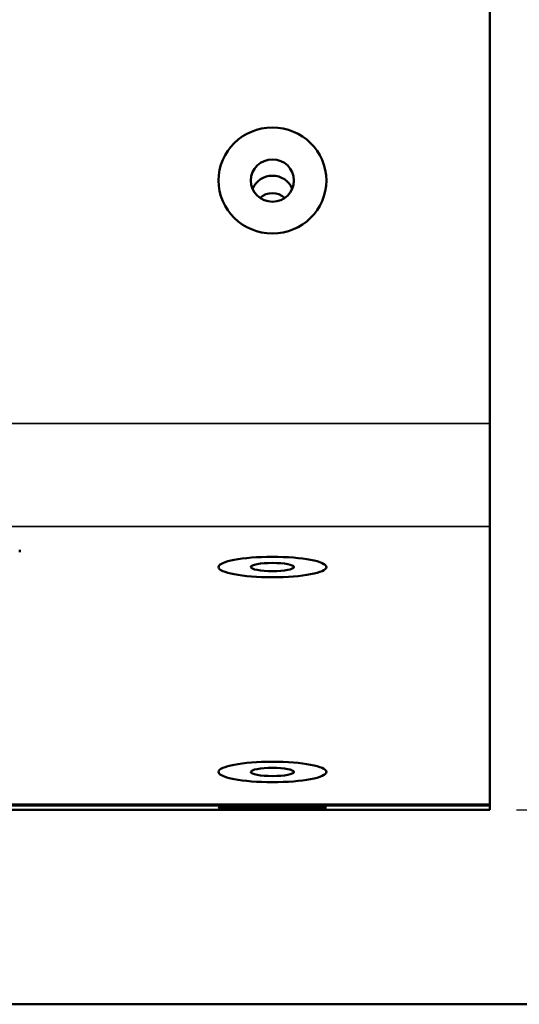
# Model space of a CAD drawing. Header units: inches. Extents: x 1.4 to 53.9, y 1.3 to 58.
# Tile 57 of 227: x 49.1 to 50.3, y 15.5 to 17.8. Entities that reach past the tile are written whole.
import ezdxf

# ---------------------------------------------------------------- set-up
doc = ezdxf.new("R2010")
doc.units = ezdxf.units.IN
doc.header["$MEASUREMENT"] = 0
for name, color, linetype, lineweight in [('Dimension (ANSI)', 7, 'Continuous', 25), ('Visible (ANSI)', 7, 'Continuous', 50), ('Visible Narrow (ANSI)', 7, 'Continuous', 35)]:
    doc.layers.add(name, color=color, linetype=linetype, lineweight=lineweight)
doc.styles.add('Note Text (ANSI)', font='tahoma.ttf')
doc.dimstyles.new('Default (ANSI)', dxfattribs={"dimtxt": 0.25, "dimasz": 0.098425, "dimexe": 0.125, "dimexo": 0.0625, "dimgap": 0.031496, "dimtad": 0, "dimtih": 1, "dimtoh": 1, "dimrnd": 1e-08, "dimzin": 4, "dimdsep": 46, "dimtxsty": 'Note Text (ANSI)', "dimcen": 0.09, "dimdle": 0.393701, "dimclrd": 256, "dimclre": 256, "dimclrt": 256, "dimadec": 0, "dimazin": 1, "dimtfac": 1, "dimtofl": 0, "dimtmove": 0, "dimatfit": 3, "dimfxl": 1, "dimtolj": 1, "dimtzin": 4, "dimlwd": -1, "dimlwe": -1, "dimarcsym": 0})

# ---------------------------------------------------------------- blocks, each defined once
blk = doc.blocks.new('*D7')
at = {"layer": 'Defpoints', "color": 0, "transparency": 16777216}
for p in [(50.1927, 31.5993), (52.9486, 31.5993), (50.1927, 15.9209)]:
    blk.add_point(p, dxfattribs=at)
at = {"layer": 'Dimension (ANSI)', "transparency": 16777216}
for p, q in [((50.2552, 31.5993), (53.0736, 31.5993)), ((52.9486, 31.5009), (52.9486, 23.9551)), ((52.9486, 16.0194), (52.9486, 23.5651)), ((50.2552, 15.9209), (53.0736, 15.9209))]:
    blk.add_line(p, q, dxfattribs=at)
for points in [[(52.9322, 31.5009), (52.965, 31.5009), (52.9486, 31.5993)], [(52.9322, 16.0194), (52.965, 16.0194), (52.9486, 15.9209)]]:
    blk.add_solid(points, dxfattribs=at)
at = {"layer": 'Dimension (ANSI)', "transparency": 16777216, "insert": (51.9412, 23.9236), "char_height": 0.25, "attachment_point": 1, "style": 'Note Text (ANSI)'}
blk.add_mtext('\\A1;15.68 [398.2]', dxfattribs=at)

msp = doc.modelspace()

# ---------------------------------------------------------------- linework, layer by layer
at = {"layer": 'Visible (ANSI)'}
for p, q in [((50.1927, 31.0685), (50.1927, 16.8164)), ((50.1927, 16.5776), (50.1927, 16.8164)), ((50.1927, 16.5776), (50.1927, 15.934)), ((49.1027, 16.5238), (49.1027, 16.5181)), ((50.1927, 15.9302), (50.1927, 15.934)), ((50.1927, 15.9302), (50.1927, 15.9209)), ((50.1927, 15.9209), (18.7187, 15.9209)), ((18.5862, 15.4701), (50.4909, 15.4701))]:
    msp.add_line(p, q, dxfattribs=at)
for centre, major_axis, ratio in [((49.6889, 17.3795), (0.125, 0), 0.981793), ((49.6889, 17.3795), (-0.125, 0), 0.981793), ((49.6889, 17.3795), (-0.05, 0), 0.981793), ((49.6889, 16.4836), (0.125, 0), 0.189952), ((49.6889, 16.4836), (-0.125, 0), 0.189952), ((49.6889, 16.4836), (-0.05, 0), 0.189952), ((49.6889, 16.0087), (0.125, 0), 0.189952), ((49.6889, 16.0087), (-0.125, 0), 0.189952), ((49.6889, 16.0087), (-0.05, 0), 0.189952), ((49.6889, 15.9256), (0.125, 0), 0.00541)]:
    msp.add_ellipse(centre, major_axis=major_axis, ratio=ratio, dxfattribs=at)
for centre, major_axis, start_param, end_param in [((49.6889, 17.3415), (-0.05, 0), 3.538914, 5.885864), ((49.6889, 17.3106), (-0.0406, 0), 3.936961, 5.487817)]:
    msp.add_ellipse(centre, major_axis=major_axis, ratio=0.981793, start_param=start_param, end_param=end_param, dxfattribs=at)
at = {"layer": 'Visible Narrow (ANSI)'}
for p, q in [((18.7187, 16.8164), (50.1927, 16.8164)), ((18.7187, 16.5776), (50.1927, 16.5776)), ((18.7187, 15.934), (50.1927, 15.934)), ((18.7187, 15.9302), (50.1927, 15.9302))]:
    msp.add_line(p, q, dxfattribs=at)

# ---------------------------------------------------------------- dimensions: what is measured, and where the dimension line sits
at = {"layer": 'Dimension (ANSI)'}
dim = msp.add_linear_dim(base=(52.9486, 31.5993), p1=(50.1927, 15.9209), p2=(50.1927, 31.5993), angle=90, dimstyle='Default (ANSI)', override={"dimdec": 2, "dimtp": 0, "dimtm": 0, "dimtdec": 2, "dimatfit": 1}, dxfattribs=at)
dim.commit()
dim.dimension.update_dxf_attribs({"geometry": '*D7', "text_midpoint": (52.9486, 23.7601), "dimtype": 160})

doc.saveas('drawing.dxf')
